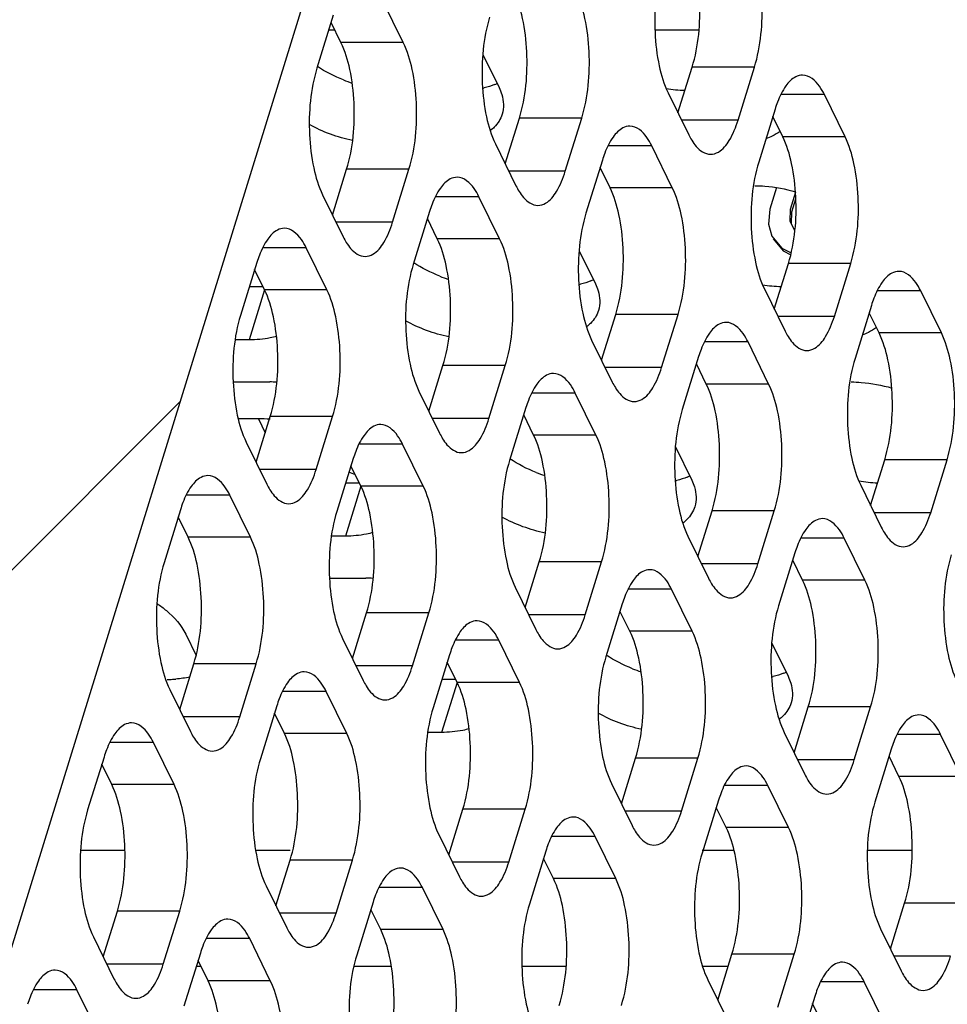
# Model space of a CAD drawing. Header units: millimetres. Extents: x 0 to 420, y 0 to 297.
# Tile 163 of 180: x 188.99 to 195.16, y 204.88 to 211.43. Entities that reach past the tile are written whole.
import ezdxf

# ---------------------------------------------------------------- set-up
doc = ezdxf.new("R2010")
doc.units = ezdxf.units.MM
doc.header["$LTSCALE"] = 23.1
doc.layers.get('0').update_dxf_attribs({"linetype": 'CONTINUOUS'})
doc.layers.add('ASSI', color=7, linetype='CONTINUOUS')

msp = doc.modelspace()

# ---------------------------------------------------------------- linework, layer by layer
at = {"color": 7, "linetype": 'CONTINUOUS'}
for p, q in [((186.149077, 196.231943), (191.66819, 214.091797)), ((194.026094, 210.315218), (193.98185, 210.172046)), ((194.120009, 210.172046), (194.155192, 210.285897)), ((194.129069, 210.153585), (194.155795, 210.24007)), ((193.98185, 210.172046), (193.973975, 210.072047)), ((194.118314, 210.092047), (194.120009, 210.172046)), ((194.127374, 210.073585), (194.129069, 210.153585)), ((193.973975, 210.072047), (193.995306, 209.992048)), ((194.145826, 210.032048), (194.118314, 210.092047)), ((193.995306, 209.992048), (194.062691, 209.912049)), ((194.004366, 209.973586), (194.07175, 209.893587)), ((194.062691, 209.912049), (194.12493, 209.880829)), ((194.07175, 209.893587), (194.062691, 209.912049)), ((194.07175, 209.893587), (194.122176, 209.868294)), ((189.398673, 205.907604), (189.693238, 205.907604)), ((190.562358, 205.907604), (190.792011, 205.907604)), ((193.532681, 205.907604), (193.74487, 205.907604)), ((194.632225, 205.907604), (194.92977, 205.907604)), ((190.199478, 205.133626), (190.167597, 205.133626)), ((191.46603, 205.133626), (191.215414, 205.133626)), ((192.627479, 205.133626), (192.333832, 205.133626)), ((193.705334, 205.133626), (193.535399, 205.133626))]:
    msp.add_line(p, q, dxfattribs=at)
at = {"color": 2, "linetype": 'CONTINUOUS'}
msp.add_line((183.269608, 202.099684), (190.061066, 208.891141), dxfattribs=at)
at = {"layer": 'ASSI', "color": 7, "linetype": 'CONTINUOUS'}
for p, q in [((191.544793, 211.279397), (191.407524, 211.559122)), ((191.07926, 211.462091), (190.97033, 211.109594)), ((191.130316, 211.279397), (191.064346, 211.41383)), ((192.074019, 211.199959), (192.181988, 210.979941)), ((193.37194, 210.81141), (193.465956, 211.115646)), ((193.771503, 210.763149), (193.880433, 211.115646)), ((193.305969, 210.945843), (193.443238, 210.666119)), ((194.483236, 210.653227), (194.345967, 210.932952)), ((194.017702, 210.835922), (193.908772, 210.483424)), ((192.223012, 210.471805), (192.317028, 210.77604)), ((192.622576, 210.423543), (192.731506, 210.77604)), ((194.068758, 210.653227), (194.002788, 210.78766)), ((192.157042, 210.606238), (192.294311, 210.326513)), ((193.334308, 210.313622), (193.19704, 210.593346)), ((191.074085, 210.132199), (191.168101, 210.436435)), ((191.473649, 210.083938), (191.582579, 210.436435)), ((192.868775, 210.496316), (192.759845, 210.143819)), ((192.919831, 210.313622), (192.853861, 210.448055)), ((191.008115, 210.266632), (191.145384, 209.986908)), ((192.185381, 209.974016), (192.048112, 210.253741)), ((191.719847, 210.15671), (191.610918, 209.804213)), ((191.770904, 209.974016), (191.704934, 210.108449)), ((191.036454, 209.634411), (190.899185, 209.914135)), ((192.714607, 209.894578), (192.822576, 209.67456)), ((190.57092, 209.817105), (190.46199, 209.464608)), ((194.012527, 209.506029), (194.106543, 209.810265)), ((194.412091, 209.457768), (194.521021, 209.810265)), ((190.621977, 209.634411), (190.556006, 209.768844)), ((190.612319, 209.654092), (190.520545, 209.654092)), ((193.946557, 209.640462), (194.083826, 209.360738)), ((195.123824, 209.347846), (194.986555, 209.627571)), ((194.65829, 209.530541), (194.54936, 209.178044)), ((192.8636, 209.166424), (192.957616, 209.47066)), ((193.263164, 209.118162), (193.372094, 209.47066)), ((194.709346, 209.347846), (194.643376, 209.482279)), ((190.518736, 209.301594), (190.426147, 209.301594)), ((192.79763, 209.300857), (192.934899, 209.021132)), ((193.974896, 209.008241), (193.837627, 209.287965)), ((193.509363, 209.190935), (193.400433, 208.838438)), ((191.714673, 208.826818), (191.808689, 209.131054)), ((192.114237, 208.778557), (192.223167, 209.131054)), ((193.560419, 209.008241), (193.494449, 209.142674)), ((190.413318, 209.02187), (190.656005, 209.02187)), ((191.648703, 208.961251), (191.785972, 208.681527)), ((192.825969, 208.668635), (192.6887, 208.94836)), ((192.360435, 208.85133), (192.251506, 208.498832)), ((192.411492, 208.668635), (192.345522, 208.803068)), ((190.580996, 208.776096), (190.446615, 208.776096)), ((190.565746, 208.487213), (190.659762, 208.791448)), ((190.965309, 208.438951), (191.074239, 208.791448)), ((190.499776, 208.621646), (190.637045, 208.341921)), ((191.677042, 208.32903), (191.539773, 208.608754)), ((193.355195, 208.589197), (193.463164, 208.369179)), ((191.211508, 208.511724), (191.102578, 208.159227)), ((194.653115, 208.200648), (194.747131, 208.504884)), ((195.052679, 208.152387), (195.161609, 208.504884)), ((191.262564, 208.32903), (191.196594, 208.463463)), ((191.252906, 208.348711), (191.161133, 208.348711)), ((194.587145, 208.335081), (194.724414, 208.055357)), ((190.528115, 207.989424), (190.390846, 208.269149)), ((190.062581, 208.172118), (189.953651, 207.819621)), ((193.504188, 207.861043), (193.598204, 208.165279)), ((193.903752, 207.812782), (194.012682, 208.165279)), ((190.113637, 207.989424), (190.047667, 208.123857)), ((191.159324, 207.996213), (191.066735, 207.996213)), ((193.438218, 207.995476), (193.575487, 207.715751)), ((194.615484, 207.70286), (194.478215, 207.982584)), ((194.14995, 207.885554), (194.041021, 207.533057)), ((192.355261, 207.521437), (192.449277, 207.825673)), ((192.754825, 207.473176), (192.863754, 207.825673)), ((194.201007, 207.70286), (194.135037, 207.837293)), ((191.053906, 207.716489), (191.296593, 207.716489)), ((192.289291, 207.65587), (192.42656, 207.376146)), ((193.466557, 207.363254), (193.329288, 207.642979)), ((191.206334, 207.181832), (191.30035, 207.486067)), ((191.605897, 207.13357), (191.714827, 207.486067)), ((193.001023, 207.545949), (192.892093, 207.193451)), ((193.05208, 207.363254), (192.986109, 207.497687)), ((190.098027, 207.343523), (190.166807, 207.203363)), ((191.140364, 207.316265), (191.277632, 207.03654)), ((192.31763, 207.023649), (192.180361, 207.303373)), ((193.995783, 207.283816), (194.103752, 207.063799)), ((191.852096, 207.206343), (191.743166, 206.853846)), ((191.903152, 207.023649), (191.837182, 207.158082)), ((190.057407, 206.842226), (190.151423, 207.146462)), ((190.45697, 206.793965), (190.5659, 207.146462)), ((191.893494, 207.04333), (191.801721, 207.04333)), ((189.991436, 206.976659), (190.128705, 206.696935)), ((191.168703, 206.684043), (191.031434, 206.963768)), ((190.703169, 206.866737), (190.594239, 206.51424)), ((194.144776, 206.555662), (194.238792, 206.859898)), ((194.54434, 206.507401), (194.65327, 206.859898)), ((190.754225, 206.684043), (190.688255, 206.818476)), ((191.799912, 206.690833), (191.707323, 206.690833)), ((194.078806, 206.690095), (194.216075, 206.41037)), ((195.256072, 206.397479), (195.118803, 206.677203)), ((190.019775, 206.344438), (189.882507, 206.624162)), ((194.790538, 206.580173), (194.681609, 206.227676)), ((189.554242, 206.527132), (189.445312, 206.174635)), ((192.995849, 206.216056), (193.089865, 206.520292)), ((193.395413, 206.167795), (193.504342, 206.520292)), ((194.841595, 206.397479), (194.775625, 206.531912)), ((189.605298, 206.344438), (189.539328, 206.478871)), ((192.929879, 206.350489), (193.067148, 206.070765)), ((194.107145, 206.057873), (193.969876, 206.337598)), ((193.641611, 206.240568), (193.532681, 205.888071)), ((191.846922, 205.876451), (191.940938, 206.180687)), ((192.246485, 205.828189), (192.355415, 206.180687)), ((193.692668, 206.057873), (193.626697, 206.192306)), ((191.780952, 206.010884), (191.91822, 205.731159)), ((192.958218, 205.718268), (192.820949, 205.997992)), ((192.492684, 205.900962), (192.383754, 205.548465)), ((192.54374, 205.718268), (192.47777, 205.852701)), ((190.697995, 205.536845), (190.792011, 205.841081)), ((191.097558, 205.488584), (191.206488, 205.841081)), ((190.632024, 205.671278), (190.769293, 205.391554)), ((191.809291, 205.378662), (191.672022, 205.658387)), ((191.343757, 205.561356), (191.234827, 205.208859)), ((194.785364, 205.250281), (194.87938, 205.554517)), ((189.549067, 205.19724), (189.643083, 205.501475)), ((189.948631, 205.148978), (190.057561, 205.501475)), ((191.394813, 205.378662), (191.328843, 205.513095)), ((189.483097, 205.331673), (189.620366, 205.051948)), ((194.719394, 205.384714), (194.856663, 205.104989)), ((190.660363, 205.039057), (190.523095, 205.318781)), ((190.19483, 205.221751), (190.0859, 204.869254)), ((193.636437, 204.910675), (193.730453, 205.214911)), ((194.036, 204.862414), (194.14493, 205.214911)), ((190.245886, 205.039057), (190.179916, 205.17349)), ((193.570467, 205.045108), (193.707736, 204.765384)), ((194.747733, 204.752492), (194.610464, 205.032217)), ((189.511436, 204.699451), (189.374167, 204.979175)), ((194.282199, 204.935187), (194.173269, 204.58269)), ((194.333255, 204.752492), (194.267285, 204.886925))]:
    msp.add_line(p, q, dxfattribs=at)
at = {"layer": 'ASSI', "color": 9, "linetype": 'CONTINUOUS'}
for p, q in [((191.090234, 211.361075), (191.048043, 211.361075)), ((193.510893, 211.361075), (193.218839, 211.361075)), ((191.544793, 211.279397), (191.130316, 211.279397)), ((193.880433, 211.115646), (193.465956, 211.115646)), ((194.345967, 210.932952), (194.055829, 210.932952)), ((192.731506, 210.77604), (192.317028, 210.77604)), ((193.771503, 210.763149), (193.395623, 210.763149)), ((194.483236, 210.653227), (194.068758, 210.653227)), ((193.19704, 210.593346), (192.906902, 210.593346)), ((191.582579, 210.436435), (191.168101, 210.436435)), ((192.622576, 210.423543), (192.246696, 210.423543)), ((193.334308, 210.313622), (192.919831, 210.313622)), ((192.048112, 210.253741), (191.757975, 210.253741)), ((191.473649, 210.083938), (191.097768, 210.083938)), ((192.185381, 209.974016), (191.770904, 209.974016)), ((190.899185, 209.914135), (190.609047, 209.914135)), ((194.521021, 209.810265), (194.106543, 209.810265)), ((190.621618, 209.634521), (190.518736, 209.301594)), ((191.036454, 209.634411), (190.621977, 209.634411)), ((194.986555, 209.627571), (194.696417, 209.627571)), ((193.372094, 209.47066), (192.957616, 209.47066)), ((194.412091, 209.457768), (194.036211, 209.457768)), ((195.123824, 209.347846), (194.709346, 209.347846)), ((193.837627, 209.287965), (193.54749, 209.287965)), ((192.223167, 209.131054), (191.808689, 209.131054)), ((193.263164, 209.118162), (192.887283, 209.118162)), ((193.974896, 209.008241), (193.560419, 209.008241)), ((192.6887, 208.94836), (192.398563, 208.94836)), ((190.580996, 208.776096), (190.626416, 208.683541)), ((191.074239, 208.791448), (190.659762, 208.791448)), ((192.114237, 208.778557), (191.738356, 208.778557)), ((192.825969, 208.668635), (192.411492, 208.668635)), ((191.539773, 208.608754), (191.249635, 208.608754)), ((195.161609, 208.504884), (194.747131, 208.504884)), ((190.965309, 208.438951), (190.589429, 208.438951)), ((191.262206, 208.32914), (191.159324, 207.996213)), ((191.677042, 208.32903), (191.262564, 208.32903)), ((190.390846, 208.269149), (190.100708, 208.269149)), ((194.012682, 208.165279), (193.598204, 208.165279)), ((195.052679, 208.152387), (194.676799, 208.152387)), ((190.528115, 207.989424), (190.113637, 207.989424)), ((194.478215, 207.982584), (194.188078, 207.982584)), ((192.863754, 207.825673), (192.449277, 207.825673)), ((193.903752, 207.812782), (193.527871, 207.812782)), ((194.615484, 207.70286), (194.201007, 207.70286)), ((193.329288, 207.642979), (193.03915, 207.642979)), ((191.714827, 207.486067), (191.30035, 207.486067)), ((192.754825, 207.473176), (192.378944, 207.473176)), ((193.466557, 207.363254), (193.05208, 207.363254)), ((192.180361, 207.303373), (191.890223, 207.303373)), ((190.5659, 207.146462), (190.151423, 207.146462)), ((191.605897, 207.13357), (191.230017, 207.13357)), ((191.031434, 206.963768), (190.741296, 206.963768)), ((191.902794, 207.023759), (191.799912, 206.690833)), ((192.31763, 207.023649), (191.903152, 207.023649)), ((194.65327, 206.859898), (194.238792, 206.859898)), ((190.45697, 206.793965), (190.08109, 206.793965)), ((191.168703, 206.684043), (190.754225, 206.684043)), ((195.118803, 206.677203), (194.828666, 206.677203)), ((189.882507, 206.624162), (189.592369, 206.624162)), ((193.504342, 206.520292), (193.089865, 206.520292)), ((194.54434, 206.507401), (194.168459, 206.507401)), ((195.256072, 206.397479), (194.841595, 206.397479)), ((190.019775, 206.344438), (189.605298, 206.344438)), ((193.969876, 206.337598), (193.679738, 206.337598)), ((192.355415, 206.180687), (191.940938, 206.180687)), ((193.395413, 206.167795), (193.019532, 206.167795)), ((194.107145, 206.057873), (193.692668, 206.057873)), ((192.820949, 205.997992), (192.530811, 205.997992)), ((191.206488, 205.841081), (190.792011, 205.841081)), ((192.246485, 205.828189), (191.870605, 205.828189)), ((192.958218, 205.718268), (192.54374, 205.718268)), ((191.672022, 205.658387), (191.381884, 205.658387)), ((195.293857, 205.554517), (194.87938, 205.554517)), ((190.057561, 205.501475), (189.643083, 205.501475)), ((191.097558, 205.488584), (190.721678, 205.488584)), ((191.809291, 205.378662), (191.394813, 205.378662)), ((190.523095, 205.318781), (190.232957, 205.318781)), ((194.14493, 205.214911), (193.730453, 205.214911)), ((195.184928, 205.20202), (194.809047, 205.20202)), ((189.948631, 205.148978), (189.572751, 205.148978)), ((190.660363, 205.039057), (190.245886, 205.039057)), ((194.610464, 205.032217), (194.320326, 205.032217)), ((189.374167, 204.979175), (189.08403, 204.979175))]:
    msp.add_line(p, q, dxfattribs=at)
at = {"layer": 'ASSI', "color": 7, "linetype": 'CONTINUOUS'}
for centre, radius, start, end in [((191.528351, 211.995465), 1.037383, 248.4342999, 251.8348987), ((191.951407, 211.514636), 0.552829, 282.6332346, 283.7836893), ((191.996656, 211.376506), 0.407276, 292.495016, 294.9920115), ((194.745174, 210.611965), 0.761166, 159.076552, 162.8887167), ((193.596247, 210.272359), 0.761166, 159.076552, 162.8887167), ((192.44732, 209.932754), 0.761166, 159.076552, 162.8887167), ((191.298393, 209.593148), 0.761166, 159.076552, 162.8887167), ((192.168939, 210.690084), 1.037383, 248.4342999, 251.8348987), ((192.591995, 210.209255), 0.552829, 282.6332346, 283.7836893), ((192.637244, 210.071125), 0.407276, 292.495016, 294.9920115), ((195.385762, 209.306584), 0.761166, 159.076552, 162.8887167), ((194.236835, 208.966978), 0.761166, 159.076552, 162.8887167), ((190.655623, 208.174917), 0.846953, 86.7780498, 89.9741258), ((193.087908, 208.627373), 0.761166, 159.076552, 162.8887167), ((190.581232, 207.195385), 1.580711, 87.164067, 90.0085293), ((191.938981, 208.287767), 0.761166, 159.076552, 162.8887167), ((190.799332, 207.344329), 1.142596, 68.0756815, 70.3425461), ((192.809527, 209.384703), 1.037383, 248.4342999, 251.8348987), ((193.232583, 208.903874), 0.552829, 282.6332346, 283.7836893), ((193.277832, 208.765744), 0.407276, 292.495016, 294.9920115), ((190.790054, 207.948162), 0.761166, 159.076552, 162.8887167), ((194.877423, 207.661598), 0.761166, 159.076552, 162.8887167), ((191.29621, 206.869536), 0.846953, 86.7780498, 89.9741258), ((193.728496, 207.321992), 0.761166, 159.076552, 162.8887167), ((192.579569, 206.982386), 0.761166, 159.076552, 162.8887167), ((193.450115, 208.079322), 1.037383, 248.4342999, 251.8348987), ((193.91842, 207.460364), 0.407276, 292.495016, 294.9920115), ((189.974637, 207.840912), 0.797582, 269.9982971, 271.0363969), ((189.975535, 207.804931), 0.761591, 271.0178598, 274.279312), ((193.873171, 207.598493), 0.552829, 282.6332346, 283.7836893), ((191.430641, 206.642781), 0.761166, 159.076552, 162.8887167), ((190.281714, 206.303175), 0.761166, 159.076552, 162.8887167), ((195.518011, 206.356217), 0.761166, 159.076552, 162.8887167), ((194.369084, 206.016611), 0.761166, 159.076552, 162.8887167), ((193.220157, 205.677005), 0.761166, 159.076552, 162.8887167), ((192.071229, 205.3374), 0.761166, 159.076552, 162.8887167), ((190.922302, 204.997794), 0.761166, 159.076552, 162.8887167), ((189.773375, 204.658189), 0.761166, 159.076552, 162.8887167), ((195.009672, 204.71123), 0.761166, 159.076552, 162.8887167)]:
    msp.add_arc(centre, radius, start, end, dxfattribs=at)
for points, knots in [([(193.465956, 211.115646), (193.509681, 211.257142), (193.528397, 211.485251), (193.495734, 211.768906), (193.45578, 211.902344), (193.42817, 211.958608)], [0, 0, 0, 0, 0.51848124, 0.78058459, 1, 1, 1, 1]), ([(193.880433, 211.115646), (193.924158, 211.257142), (193.942874, 211.485251), (193.910211, 211.768906), (193.870258, 211.902344), (193.842648, 211.958608)], [0, 0, 0, 0, 0.51848124, 0.78058459, 1, 1, 1, 1]), ([(193.268184, 211.788805), (193.224459, 211.64731), (193.205743, 211.4192), (193.238406, 211.135545), (193.278359, 211.002107), (193.305969, 210.945843)], [0, 0, 0, 0, 0.51848124, 0.78058459, 1, 1, 1, 1]), ([(192.317028, 210.77604), (192.360754, 210.917536), (192.37947, 211.145646), (192.346807, 211.429301), (192.306853, 211.562739), (192.279243, 211.619003)], [0, 0, 0, 0, 0.51848124, 0.78058459, 1, 1, 1, 1]), ([(192.731506, 210.77604), (192.775231, 210.917536), (192.793947, 211.145646), (192.761284, 211.429301), (192.721331, 211.562739), (192.69372, 211.619003)], [0, 0, 0, 0, 0.51848124, 0.78058459, 1, 1, 1, 1]), ([(192.119257, 211.4492), (192.075531, 211.307704), (192.056816, 211.079595), (192.089478, 210.79594), (192.129432, 210.662501), (192.157042, 210.606238)], [0, 0, 0, 0, 0.51848124, 0.78058459, 1, 1, 1, 1]), ([(191.168101, 210.436435), (191.211827, 210.577931), (191.230542, 210.80604), (191.19788, 211.089695), (191.157926, 211.223133), (191.130316, 211.279397)], [0, 0, 0, 0, 0.51848124, 0.78058459, 1, 1, 1, 1]), ([(191.582579, 210.436435), (191.626304, 210.577931), (191.64502, 210.80604), (191.612357, 211.089695), (191.572404, 211.223133), (191.544793, 211.279397)], [0, 0, 0, 0, 0.51848124, 0.78058459, 1, 1, 1, 1]), ([(190.97033, 211.109594), (190.926604, 210.968099), (190.907888, 210.739989), (190.940551, 210.456334), (190.980505, 210.322896), (191.008115, 210.266632)], [0, 0, 0, 0, 0.51848124, 0.78058459, 1, 1, 1, 1]), ([(194.20083, 211.062947), (194.184988, 211.062948), (194.139273, 211.04989), (194.078694, 210.984538), (194.048586, 210.921295), (194.034201, 210.883793)], [0, 0, 0, 0, 0.18501564, 0.53092222, 1, 1, 1, 1]), ([(194.345967, 210.932952), (194.336514, 210.952214), (194.305352, 211.008788), (194.245828, 211.062944), (194.20083, 211.062947)], [0, 0, 0, 0, 0.32287628, 1, 1, 1, 1]), ([(192.181988, 210.979941), (192.189253, 210.965136), (192.212091, 210.909504), (192.215518, 210.844531), (192.202585, 210.802729)], [0, 0, 0, 0, 0.2737353, 1, 1, 1, 1]), ([(192.202585, 210.802729), (192.1927, 210.770777), (192.167004, 210.730372), (192.132726, 210.700384), (192.123148, 210.692975)], [0, 0, 0, 0, 0.73417821, 1, 1, 1, 1]), ([(193.588375, 210.536124), (193.606473, 210.536122), (193.659988, 210.553973), (193.725844, 210.638077), (193.757057, 210.7164), (193.771503, 210.763149)], [0, 0, 0, 0, 0.1768175, 0.52196498, 1, 1, 1, 1]), ([(193.051903, 210.723341), (193.03606, 210.723342), (192.990346, 210.710284), (192.929767, 210.644932), (192.899659, 210.581689), (192.885274, 210.544187)], [0, 0, 0, 0, 0.18501564, 0.53092222, 1, 1, 1, 1]), ([(193.19704, 210.593346), (193.187587, 210.612608), (193.156424, 210.669182), (193.0969, 210.723338), (193.051903, 210.723341)], [0, 0, 0, 0, 0.32287628, 1, 1, 1, 1]), ([(193.463542, 210.629126), (193.472187, 210.615091), (193.501648, 210.572198), (193.551877, 210.536126), (193.588375, 210.536124)], [0, 0, 0, 0, 0.31113016, 1, 1, 1, 1]), ([(194.106543, 209.810265), (194.150269, 209.951761), (194.168985, 210.17987), (194.136322, 210.463525), (194.096368, 210.596964), (194.068758, 210.653227)], [0, 0, 0, 0, 0.51848124, 0.78058459, 1, 1, 1, 1]), ([(194.521021, 209.810265), (194.564746, 209.951761), (194.583462, 210.17987), (194.550799, 210.463525), (194.510846, 210.596964), (194.483236, 210.653227)], [0, 0, 0, 0, 0.51848124, 0.78058459, 1, 1, 1, 1]), ([(193.908772, 210.483424), (193.865047, 210.341929), (193.846331, 210.113819), (193.878994, 209.830164), (193.918947, 209.696726), (193.946557, 209.640462)], [0, 0, 0, 0, 0.51848124, 0.78058459, 1, 1, 1, 1]), ([(191.902976, 210.383736), (191.887133, 210.383737), (191.841418, 210.370678), (191.78084, 210.305327), (191.750732, 210.242084), (191.736347, 210.204581)], [0, 0, 0, 0, 0.18501564, 0.53092222, 1, 1, 1, 1]), ([(192.048112, 210.253741), (192.03866, 210.273003), (192.007497, 210.329577), (191.947973, 210.383732), (191.902976, 210.383736)], [0, 0, 0, 0, 0.32287628, 1, 1, 1, 1]), ([(192.439448, 210.196518), (192.457546, 210.196517), (192.511061, 210.214368), (192.576917, 210.298472), (192.608129, 210.376794), (192.622576, 210.423543)], [0, 0, 0, 0, 0.1768175, 0.52196498, 1, 1, 1, 1]), ([(192.957616, 209.47066), (193.001342, 209.612155), (193.020058, 209.840265), (192.987395, 210.12392), (192.947441, 210.257358), (192.919831, 210.313622)], [0, 0, 0, 0, 0.51848124, 0.78058459, 1, 1, 1, 1]), ([(193.372094, 209.47066), (193.415819, 209.612155), (193.434535, 209.840265), (193.401872, 210.12392), (193.361919, 210.257358), (193.334308, 210.313622)], [0, 0, 0, 0, 0.51848124, 0.78058459, 1, 1, 1, 1]), ([(193.883873, 210.327251), (193.905841, 210.327251), (193.996943, 210.323536), (194.087361, 210.306347), (194.153723, 210.286892)], [0, 0, 0, 0, 0.24108179, 1, 1, 1, 1]), ([(192.314615, 210.289521), (192.32326, 210.275485), (192.352721, 210.232593), (192.40295, 210.196521), (192.439448, 210.196518)], [0, 0, 0, 0, 0.31113016, 1, 1, 1, 1]), ([(192.759845, 210.143819), (192.716119, 210.002323), (192.697404, 209.774214), (192.730066, 209.490559), (192.77002, 209.357121), (192.79763, 209.300857)], [0, 0, 0, 0, 0.51848124, 0.78058459, 1, 1, 1, 1]), ([(190.754049, 210.04413), (190.738206, 210.044131), (190.692491, 210.031073), (190.631912, 209.965721), (190.601805, 209.902478), (190.58742, 209.864976)], [0, 0, 0, 0, 0.18501564, 0.53092222, 1, 1, 1, 1]), ([(190.899185, 209.914135), (190.889733, 209.933397), (190.85857, 209.989971), (190.799046, 210.044127), (190.754049, 210.04413)], [0, 0, 0, 0, 0.32287628, 1, 1, 1, 1]), ([(191.29052, 209.856913), (191.308619, 209.856911), (191.362134, 209.874762), (191.427989, 209.958866), (191.459202, 210.037189), (191.473649, 210.083938)], [0, 0, 0, 0, 0.1768175, 0.52196498, 1, 1, 1, 1]), ([(191.808689, 209.131054), (191.852415, 209.27255), (191.87113, 209.500659), (191.838467, 209.784314), (191.798514, 209.917752), (191.770904, 209.974016)], [0, 0, 0, 0, 0.51848124, 0.78058459, 1, 1, 1, 1]), ([(192.223167, 209.131054), (192.266892, 209.27255), (192.285608, 209.500659), (192.252945, 209.784314), (192.212991, 209.917752), (192.185381, 209.974016)], [0, 0, 0, 0, 0.51848124, 0.78058459, 1, 1, 1, 1]), ([(191.165687, 209.949915), (191.174333, 209.93588), (191.203794, 209.892987), (191.254023, 209.856915), (191.29052, 209.856913)], [0, 0, 0, 0, 0.31113016, 1, 1, 1, 1]), ([(191.610918, 209.804213), (191.567192, 209.662718), (191.548476, 209.434608), (191.581139, 209.150953), (191.621093, 209.017515), (191.648703, 208.961251)], [0, 0, 0, 0, 0.51848124, 0.78058459, 1, 1, 1, 1]), ([(194.841418, 209.757566), (194.825575, 209.757567), (194.779861, 209.744509), (194.719282, 209.679157), (194.689174, 209.615914), (194.674789, 209.578412)], [0, 0, 0, 0, 0.18501564, 0.53092222, 1, 1, 1, 1]), ([(194.986555, 209.627571), (194.977102, 209.646833), (194.945939, 209.703407), (194.886415, 209.757563), (194.841418, 209.757566)], [0, 0, 0, 0, 0.32287628, 1, 1, 1, 1]), ([(192.822576, 209.67456), (192.829841, 209.659755), (192.852679, 209.604123), (192.856106, 209.53915), (192.843173, 209.497349)], [0, 0, 0, 0, 0.2737353, 1, 1, 1, 1]), ([(190.659762, 208.791448), (190.703487, 208.932944), (190.722203, 209.161054), (190.68954, 209.444709), (190.649587, 209.578147), (190.621977, 209.634411)], [0, 0, 0, 0, 0.51848124, 0.78058459, 1, 1, 1, 1]), ([(191.074239, 208.791448), (191.117965, 208.932944), (191.136681, 209.161054), (191.104018, 209.444709), (191.064064, 209.578147), (191.036454, 209.634411)], [0, 0, 0, 0, 0.51848124, 0.78058459, 1, 1, 1, 1]), ([(190.46199, 209.464608), (190.418265, 209.323112), (190.399549, 209.095003), (190.432212, 208.811348), (190.472165, 208.677909), (190.499776, 208.621646)], [0, 0, 0, 0, 0.51848124, 0.78058459, 1, 1, 1, 1]), ([(192.843173, 209.497349), (192.833288, 209.465396), (192.807591, 209.424991), (192.773314, 209.395003), (192.763736, 209.387594)], [0, 0, 0, 0, 0.73417821, 1, 1, 1, 1]), ([(194.228963, 209.230743), (194.247061, 209.230741), (194.300576, 209.248592), (194.366432, 209.332696), (194.397645, 209.411019), (194.412091, 209.457768)], [0, 0, 0, 0, 0.1768175, 0.52196498, 1, 1, 1, 1]), ([(193.692491, 209.41796), (193.676648, 209.417961), (193.630934, 209.404903), (193.570355, 209.339551), (193.540247, 209.276308), (193.525862, 209.238806)], [0, 0, 0, 0, 0.18501564, 0.53092222, 1, 1, 1, 1]), ([(193.837627, 209.287965), (193.828175, 209.307227), (193.797012, 209.363801), (193.737488, 209.417957), (193.692491, 209.41796)], [0, 0, 0, 0, 0.32287628, 1, 1, 1, 1]), ([(190.702247, 209.325663), (190.688293, 209.321596), (190.628201, 209.306887), (190.566014, 209.301594), (190.518736, 209.301594)], [0, 0, 0, 0, 0.23514345, 1, 1, 1, 1]), ([(194.10413, 209.323745), (194.112775, 209.30971), (194.142236, 209.266817), (194.192465, 209.230745), (194.228963, 209.230743)], [0, 0, 0, 0, 0.31113016, 1, 1, 1, 1]), ([(194.747131, 208.504884), (194.790857, 208.64638), (194.809573, 208.874489), (194.77691, 209.158144), (194.736956, 209.291583), (194.709346, 209.347846)], [0, 0, 0, 0, 0.51848124, 0.78058459, 1, 1, 1, 1]), ([(195.161609, 208.504884), (195.205334, 208.64638), (195.22405, 208.874489), (195.191387, 209.158144), (195.151434, 209.291583), (195.123824, 209.347846)], [0, 0, 0, 0, 0.51848124, 0.78058459, 1, 1, 1, 1]), ([(194.54936, 209.178044), (194.505634, 209.036548), (194.486919, 208.808438), (194.519582, 208.524783), (194.559535, 208.391345), (194.587145, 208.335081)], [0, 0, 0, 0, 0.51848124, 0.78058459, 1, 1, 1, 1]), ([(192.543564, 209.078355), (192.527721, 209.078356), (192.482006, 209.065297), (192.421427, 208.999946), (192.39132, 208.936703), (192.376935, 208.899201)], [0, 0, 0, 0, 0.18501564, 0.53092222, 1, 1, 1, 1]), ([(192.6887, 208.94836), (192.679248, 208.967622), (192.648085, 209.024196), (192.588561, 209.078351), (192.543564, 209.078355)], [0, 0, 0, 0, 0.32287628, 1, 1, 1, 1]), ([(193.080036, 208.891137), (193.098134, 208.891136), (193.151649, 208.908987), (193.217505, 208.993091), (193.248717, 209.071413), (193.263164, 209.118162)], [0, 0, 0, 0, 0.1768175, 0.52196498, 1, 1, 1, 1]), ([(193.598204, 208.165279), (193.64193, 208.306774), (193.660645, 208.534884), (193.627983, 208.818539), (193.588029, 208.951977), (193.560419, 209.008241)], [0, 0, 0, 0, 0.51848124, 0.78058459, 1, 1, 1, 1]), ([(194.012682, 208.165279), (194.056407, 208.306774), (194.075123, 208.534884), (194.04246, 208.818539), (194.002507, 208.951977), (193.974896, 209.008241)], [0, 0, 0, 0, 0.51848124, 0.78058459, 1, 1, 1, 1]), ([(194.524461, 209.02187), (194.546429, 209.02187), (194.637531, 209.018155), (194.727949, 209.000966), (194.794311, 208.981511)], [0, 0, 0, 0, 0.24108179, 1, 1, 1, 1]), ([(192.955202, 208.98414), (192.963848, 208.970105), (192.993309, 208.927212), (193.043538, 208.89114), (193.080036, 208.891137)], [0, 0, 0, 0, 0.31113016, 1, 1, 1, 1]), ([(193.400433, 208.838438), (193.356707, 208.696942), (193.337991, 208.468833), (193.370654, 208.185178), (193.410608, 208.05174), (193.438218, 207.995476)], [0, 0, 0, 0, 0.51848124, 0.78058459, 1, 1, 1, 1]), ([(191.394636, 208.738749), (191.378794, 208.73875), (191.333079, 208.725692), (191.2725, 208.66034), (191.242393, 208.597097), (191.228008, 208.559595)], [0, 0, 0, 0, 0.18501564, 0.53092222, 1, 1, 1, 1]), ([(191.539773, 208.608754), (191.530321, 208.628016), (191.499158, 208.68459), (191.439634, 208.738746), (191.394636, 208.738749)], [0, 0, 0, 0, 0.32287628, 1, 1, 1, 1]), ([(191.931108, 208.551532), (191.949207, 208.55153), (192.002722, 208.569381), (192.068577, 208.653485), (192.09979, 208.731808), (192.114237, 208.778557)], [0, 0, 0, 0, 0.1768175, 0.52196498, 1, 1, 1, 1]), ([(192.449277, 207.825673), (192.493002, 207.967169), (192.511718, 208.195278), (192.479055, 208.478933), (192.439102, 208.612371), (192.411492, 208.668635)], [0, 0, 0, 0, 0.51848124, 0.78058459, 1, 1, 1, 1]), ([(192.863754, 207.825673), (192.90748, 207.967169), (192.926196, 208.195278), (192.893533, 208.478933), (192.853579, 208.612371), (192.825969, 208.668635)], [0, 0, 0, 0, 0.51848124, 0.78058459, 1, 1, 1, 1]), ([(191.806275, 208.644534), (191.814921, 208.630499), (191.844382, 208.587606), (191.894611, 208.551534), (191.931108, 208.551532)], [0, 0, 0, 0, 0.31113016, 1, 1, 1, 1]), ([(192.251506, 208.498832), (192.20778, 208.357337), (192.189064, 208.129227), (192.221727, 207.845572), (192.261681, 207.712134), (192.289291, 207.65587)], [0, 0, 0, 0, 0.51848124, 0.78058459, 1, 1, 1, 1]), ([(190.782181, 208.211926), (190.80028, 208.211925), (190.853795, 208.229775), (190.91965, 208.31388), (190.950863, 208.392202), (190.965309, 208.438951)], [0, 0, 0, 0, 0.1768175, 0.52196498, 1, 1, 1, 1]), ([(190.245709, 208.399144), (190.229867, 208.399145), (190.184152, 208.386086), (190.123573, 208.320735), (190.093465, 208.257492), (190.079081, 208.219989)], [0, 0, 0, 0, 0.18501564, 0.53092222, 1, 1, 1, 1]), ([(190.390846, 208.269149), (190.381393, 208.288411), (190.350231, 208.344984), (190.290707, 208.39914), (190.245709, 208.399144)], [0, 0, 0, 0, 0.32287628, 1, 1, 1, 1]), ([(193.463164, 208.369179), (193.470429, 208.354374), (193.493267, 208.298742), (193.496694, 208.233769), (193.483761, 208.191968)], [0, 0, 0, 0, 0.2737353, 1, 1, 1, 1]), ([(190.657348, 208.304929), (190.665993, 208.290893), (190.695455, 208.248001), (190.745684, 208.211929), (190.782181, 208.211926)], [0, 0, 0, 0, 0.31113016, 1, 1, 1, 1]), ([(191.30035, 207.486067), (191.344075, 207.627563), (191.362791, 207.855673), (191.330128, 208.139328), (191.290175, 208.272766), (191.262564, 208.32903)], [0, 0, 0, 0, 0.51848124, 0.78058459, 1, 1, 1, 1]), ([(191.714827, 207.486067), (191.758553, 207.627563), (191.777268, 207.855673), (191.744606, 208.139328), (191.704652, 208.272766), (191.677042, 208.32903)], [0, 0, 0, 0, 0.51848124, 0.78058459, 1, 1, 1, 1]), ([(191.102578, 208.159227), (191.058853, 208.017731), (191.040137, 207.789622), (191.0728, 207.505967), (191.112753, 207.372528), (191.140364, 207.316265)], [0, 0, 0, 0, 0.51848124, 0.78058459, 1, 1, 1, 1]), ([(193.483761, 208.191968), (193.473876, 208.160015), (193.448179, 208.11961), (193.413902, 208.089622), (193.404324, 208.082213)], [0, 0, 0, 0, 0.73417821, 1, 1, 1, 1]), ([(194.869551, 207.925362), (194.887649, 207.925361), (194.941164, 207.943211), (195.00702, 208.027315), (195.038232, 208.105638), (195.052679, 208.152387)], [0, 0, 0, 0, 0.1768175, 0.52196498, 1, 1, 1, 1]), ([(194.333079, 208.112579), (194.317236, 208.112581), (194.271521, 208.099522), (194.210943, 208.034171), (194.180835, 207.970927), (194.16645, 207.933425)], [0, 0, 0, 0, 0.18501564, 0.53092222, 1, 1, 1, 1]), ([(194.478215, 207.982584), (194.468763, 208.001846), (194.4376, 208.05842), (194.378076, 208.112576), (194.333079, 208.112579)], [0, 0, 0, 0, 0.32287628, 1, 1, 1, 1]), ([(191.342835, 208.020282), (191.32888, 208.016215), (191.268789, 208.001506), (191.206602, 207.996213), (191.159324, 207.996213)], [0, 0, 0, 0, 0.23514345, 1, 1, 1, 1]), ([(194.744718, 208.018364), (194.753363, 208.004329), (194.782824, 207.961436), (194.833053, 207.925364), (194.869551, 207.925362)], [0, 0, 0, 0, 0.31113016, 1, 1, 1, 1]), ([(190.151423, 207.146462), (190.195148, 207.287957), (190.213864, 207.516067), (190.181201, 207.799722), (190.141248, 207.93316), (190.113637, 207.989424)], [0, 0, 0, 0, 0.51848124, 0.78058459, 1, 1, 1, 1]), ([(190.5659, 207.146462), (190.609625, 207.287957), (190.628341, 207.516067), (190.595678, 207.799722), (190.555725, 207.93316), (190.528115, 207.989424)], [0, 0, 0, 0, 0.51848124, 0.78058459, 1, 1, 1, 1]), ([(189.953651, 207.819621), (189.909926, 207.678126), (189.89121, 207.450016), (189.923873, 207.166361), (189.963826, 207.032923), (189.991436, 206.976659)], [0, 0, 0, 0, 0.51848124, 0.78058459, 1, 1, 1, 1]), ([(193.720623, 207.585756), (193.738722, 207.585755), (193.792237, 207.603606), (193.858092, 207.68771), (193.889305, 207.766033), (193.903752, 207.812782)], [0, 0, 0, 0, 0.1768175, 0.52196498, 1, 1, 1, 1]), ([(195.189948, 207.872663), (195.146222, 207.731167), (195.127507, 207.503057), (195.160169, 207.219402), (195.200123, 207.085964), (195.227733, 207.0297)], [0, 0, 0, 0, 0.51848124, 0.78058459, 1, 1, 1, 1]), ([(193.184152, 207.772974), (193.168309, 207.772975), (193.122594, 207.759916), (193.062015, 207.694565), (193.031908, 207.631322), (193.017523, 207.59382)], [0, 0, 0, 0, 0.18501564, 0.53092222, 1, 1, 1, 1]), ([(193.329288, 207.642979), (193.319836, 207.662241), (193.288673, 207.718815), (193.229149, 207.772971), (193.184152, 207.772974)], [0, 0, 0, 0, 0.32287628, 1, 1, 1, 1]), ([(194.238792, 206.859898), (194.282518, 207.001393), (194.301233, 207.229503), (194.268571, 207.513158), (194.228617, 207.646596), (194.201007, 207.70286)], [0, 0, 0, 0, 0.51848124, 0.78058459, 1, 1, 1, 1]), ([(194.65327, 206.859898), (194.696995, 207.001393), (194.715711, 207.229503), (194.683048, 207.513158), (194.643094, 207.646596), (194.615484, 207.70286)], [0, 0, 0, 0, 0.51848124, 0.78058459, 1, 1, 1, 1]), ([(193.59579, 207.678759), (193.604436, 207.664724), (193.633897, 207.621831), (193.684126, 207.585759), (193.720623, 207.585756)], [0, 0, 0, 0, 0.31113016, 1, 1, 1, 1]), ([(189.907152, 207.548054), (189.928628, 207.533368), (190.003244, 207.476957), (190.068178, 207.404348), (190.098027, 207.343523)], [0, 0, 0, 0, 0.27745263, 1, 1, 1, 1]), ([(194.041021, 207.533057), (193.997295, 207.391561), (193.978579, 207.163452), (194.011242, 206.879797), (194.051196, 206.746359), (194.078806, 206.690095)], [0, 0, 0, 0, 0.51848124, 0.78058459, 1, 1, 1, 1]), ([(192.035224, 207.433368), (192.019382, 207.433369), (191.973667, 207.420311), (191.913088, 207.354959), (191.882981, 207.291716), (191.868596, 207.254214)], [0, 0, 0, 0, 0.18501564, 0.53092222, 1, 1, 1, 1]), ([(192.180361, 207.303373), (192.170909, 207.322635), (192.139746, 207.379209), (192.080222, 207.433365), (192.035224, 207.433368)], [0, 0, 0, 0, 0.32287628, 1, 1, 1, 1]), ([(192.571696, 207.246151), (192.589795, 207.246149), (192.64331, 207.264), (192.709165, 207.348104), (192.740378, 207.426427), (192.754825, 207.473176)], [0, 0, 0, 0, 0.1768175, 0.52196498, 1, 1, 1, 1]), ([(193.089865, 206.520292), (193.13359, 206.661788), (193.152306, 206.889897), (193.119643, 207.173552), (193.07969, 207.30699), (193.05208, 207.363254)], [0, 0, 0, 0, 0.51848124, 0.78058459, 1, 1, 1, 1]), ([(193.504342, 206.520292), (193.548068, 206.661788), (193.566784, 206.889897), (193.534121, 207.173552), (193.494167, 207.30699), (193.466557, 207.363254)], [0, 0, 0, 0, 0.51848124, 0.78058459, 1, 1, 1, 1]), ([(192.446863, 207.339153), (192.455509, 207.325118), (192.48497, 207.282225), (192.535199, 207.246153), (192.571696, 207.246151)], [0, 0, 0, 0, 0.31113016, 1, 1, 1, 1]), ([(192.892093, 207.193451), (192.848368, 207.051956), (192.829652, 206.823846), (192.862315, 206.540191), (192.902269, 206.406753), (192.929879, 206.350489)], [0, 0, 0, 0, 0.51848124, 0.78058459, 1, 1, 1, 1]), ([(190.886297, 207.093763), (190.870455, 207.093764), (190.82474, 207.080705), (190.764161, 207.015354), (190.734053, 206.952111), (190.719668, 206.914608)], [0, 0, 0, 0, 0.18501564, 0.53092222, 1, 1, 1, 1]), ([(191.031434, 206.963768), (191.021981, 206.98303), (190.990819, 207.039604), (190.931295, 207.093759), (190.886297, 207.093763)], [0, 0, 0, 0, 0.32287628, 1, 1, 1, 1]), ([(191.422769, 206.906545), (191.440868, 206.906544), (191.494383, 206.924395), (191.560238, 207.008499), (191.591451, 207.086821), (191.605897, 207.13357)], [0, 0, 0, 0, 0.1768175, 0.52196498, 1, 1, 1, 1]), ([(194.103752, 207.063799), (194.111017, 207.048993), (194.133855, 206.993361), (194.137281, 206.928388), (194.124349, 206.886587)], [0, 0, 0, 0, 0.2737353, 1, 1, 1, 1]), ([(191.297936, 206.999548), (191.306581, 206.985512), (191.336042, 206.94262), (191.386272, 206.906548), (191.422769, 206.906545)], [0, 0, 0, 0, 0.31113016, 1, 1, 1, 1]), ([(191.940938, 206.180687), (191.984663, 206.322182), (192.003379, 206.550292), (191.970716, 206.833947), (191.930763, 206.967385), (191.903152, 207.023649)], [0, 0, 0, 0, 0.51848124, 0.78058459, 1, 1, 1, 1]), ([(192.355415, 206.180687), (192.399141, 206.322182), (192.417856, 206.550292), (192.385194, 206.833947), (192.34524, 206.967385), (192.31763, 207.023649)], [0, 0, 0, 0, 0.51848124, 0.78058459, 1, 1, 1, 1]), ([(191.743166, 206.853846), (191.699441, 206.71235), (191.680725, 206.484241), (191.713388, 206.200586), (191.753341, 206.067148), (191.780952, 206.010884)], [0, 0, 0, 0, 0.51848124, 0.78058459, 1, 1, 1, 1]), ([(194.124349, 206.886587), (194.114464, 206.854634), (194.088767, 206.814229), (194.05449, 206.784241), (194.044912, 206.776832)], [0, 0, 0, 0, 0.73417821, 1, 1, 1, 1]), ([(190.273842, 206.56694), (190.29194, 206.566938), (190.345455, 206.584789), (190.411311, 206.668893), (190.442524, 206.747216), (190.45697, 206.793965)], [0, 0, 0, 0, 0.1768175, 0.52196498, 1, 1, 1, 1]), ([(194.973667, 206.807198), (194.957824, 206.8072), (194.912109, 206.794141), (194.851531, 206.72879), (194.821423, 206.665546), (194.807038, 206.628044)], [0, 0, 0, 0, 0.18501564, 0.53092222, 1, 1, 1, 1]), ([(195.118803, 206.677203), (195.109351, 206.696465), (195.078188, 206.753039), (195.018664, 206.807195), (194.973667, 206.807198)], [0, 0, 0, 0, 0.32287628, 1, 1, 1, 1]), ([(189.73737, 206.754157), (189.721527, 206.754158), (189.675813, 206.7411), (189.615234, 206.675748), (189.585126, 206.612505), (189.570741, 206.575003)], [0, 0, 0, 0, 0.18501564, 0.53092222, 1, 1, 1, 1]), ([(189.882507, 206.624162), (189.873054, 206.643424), (189.841891, 206.699998), (189.782367, 206.754154), (189.73737, 206.754157)], [0, 0, 0, 0, 0.32287628, 1, 1, 1, 1]), ([(191.983423, 206.714901), (191.969468, 206.710834), (191.909377, 206.696125), (191.84719, 206.690833), (191.799912, 206.690833)], [0, 0, 0, 0, 0.23514345, 1, 1, 1, 1]), ([(190.149009, 206.659942), (190.157654, 206.645907), (190.187115, 206.603014), (190.237344, 206.566942), (190.273842, 206.56694)], [0, 0, 0, 0, 0.31113016, 1, 1, 1, 1]), ([(190.792011, 205.841081), (190.835736, 205.982577), (190.854452, 206.210686), (190.821789, 206.494341), (190.781835, 206.627779), (190.754225, 206.684043)], [0, 0, 0, 0, 0.51848124, 0.78058459, 1, 1, 1, 1]), ([(191.206488, 205.841081), (191.250213, 205.982577), (191.268929, 206.210686), (191.236266, 206.494341), (191.196313, 206.627779), (191.168703, 206.684043)], [0, 0, 0, 0, 0.51848124, 0.78058459, 1, 1, 1, 1]), ([(190.594239, 206.51424), (190.550514, 206.372745), (190.531798, 206.144635), (190.564461, 205.86098), (190.604414, 205.727542), (190.632024, 205.671278)], [0, 0, 0, 0, 0.51848124, 0.78058459, 1, 1, 1, 1]), ([(194.361211, 206.280375), (194.37931, 206.280374), (194.432825, 206.298225), (194.49868, 206.382329), (194.529893, 206.460652), (194.54434, 206.507401)], [0, 0, 0, 0, 0.1768175, 0.52196498, 1, 1, 1, 1]), ([(193.82474, 206.467593), (193.808897, 206.467594), (193.763182, 206.454536), (193.702603, 206.389184), (193.672496, 206.325941), (193.658111, 206.288439)], [0, 0, 0, 0, 0.18501564, 0.53092222, 1, 1, 1, 1]), ([(193.969876, 206.337598), (193.960424, 206.35686), (193.929261, 206.413434), (193.869737, 206.46759), (193.82474, 206.467593)], [0, 0, 0, 0, 0.32287628, 1, 1, 1, 1]), ([(194.236378, 206.373378), (194.245024, 206.359343), (194.274485, 206.31645), (194.324714, 206.280378), (194.361211, 206.280375)], [0, 0, 0, 0, 0.31113016, 1, 1, 1, 1]), ([(194.87938, 205.554517), (194.923105, 205.696012), (194.941821, 205.924122), (194.909158, 206.207777), (194.869205, 206.341215), (194.841595, 206.397479)], [0, 0, 0, 0, 0.51848124, 0.78058459, 1, 1, 1, 1]), ([(189.643083, 205.501475), (189.686809, 205.642971), (189.705525, 205.871081), (189.672862, 206.154736), (189.632908, 206.288174), (189.605298, 206.344438)], [0, 0, 0, 0, 0.51848124, 0.78058459, 1, 1, 1, 1]), ([(190.057561, 205.501475), (190.101286, 205.642971), (190.120002, 205.871081), (190.087339, 206.154736), (190.047386, 206.288174), (190.019775, 206.344438)], [0, 0, 0, 0, 0.51848124, 0.78058459, 1, 1, 1, 1]), ([(189.445312, 206.174635), (189.401586, 206.033139), (189.382871, 205.80503), (189.415533, 205.521375), (189.455487, 205.387936), (189.483097, 205.331673)], [0, 0, 0, 0, 0.51848124, 0.78058459, 1, 1, 1, 1]), ([(194.681609, 206.227676), (194.637883, 206.086181), (194.619167, 205.858071), (194.65183, 205.574416), (194.691784, 205.440978), (194.719394, 205.384714)], [0, 0, 0, 0, 0.51848124, 0.78058459, 1, 1, 1, 1]), ([(192.675812, 206.127987), (192.65997, 206.127988), (192.614255, 206.11493), (192.553676, 206.049578), (192.523569, 205.986335), (192.509184, 205.948833)], [0, 0, 0, 0, 0.18501564, 0.53092222, 1, 1, 1, 1]), ([(192.820949, 205.997992), (192.811497, 206.017254), (192.780334, 206.073828), (192.72081, 206.127984), (192.675812, 206.127987)], [0, 0, 0, 0, 0.32287628, 1, 1, 1, 1]), ([(193.212284, 205.94077), (193.230383, 205.940768), (193.283898, 205.958619), (193.349753, 206.042723), (193.380966, 206.121046), (193.395413, 206.167795)], [0, 0, 0, 0, 0.1768175, 0.52196498, 1, 1, 1, 1]), ([(193.730453, 205.214911), (193.774178, 205.356407), (193.792894, 205.584516), (193.760231, 205.868171), (193.720278, 206.00161), (193.692668, 206.057873)], [0, 0, 0, 0, 0.51848124, 0.78058459, 1, 1, 1, 1]), ([(194.14493, 205.214911), (194.188656, 205.356407), (194.207372, 205.584516), (194.174709, 205.868171), (194.134755, 206.00161), (194.107145, 206.057873)], [0, 0, 0, 0, 0.51848124, 0.78058459, 1, 1, 1, 1]), ([(193.087451, 206.033772), (193.096097, 206.019737), (193.125558, 205.976844), (193.175787, 205.940772), (193.212284, 205.94077)], [0, 0, 0, 0, 0.31113016, 1, 1, 1, 1]), ([(193.532681, 205.888071), (193.488956, 205.746575), (193.47024, 205.518465), (193.502903, 205.23481), (193.542856, 205.101372), (193.570467, 205.045108)], [0, 0, 0, 0, 0.51848124, 0.78058459, 1, 1, 1, 1]), ([(191.526885, 205.788382), (191.511043, 205.788383), (191.465328, 205.775324), (191.404749, 205.709973), (191.374641, 205.64673), (191.360256, 205.609228)], [0, 0, 0, 0, 0.18501564, 0.53092222, 1, 1, 1, 1]), ([(191.672022, 205.658387), (191.662569, 205.677649), (191.631406, 205.734223), (191.571882, 205.788378), (191.526885, 205.788382)], [0, 0, 0, 0, 0.32287628, 1, 1, 1, 1]), ([(192.063357, 205.601164), (192.081456, 205.601163), (192.13497, 205.619014), (192.200826, 205.703118), (192.232039, 205.78144), (192.246485, 205.828189)], [0, 0, 0, 0, 0.1768175, 0.52196498, 1, 1, 1, 1]), ([(192.581526, 204.875306), (192.625251, 205.016801), (192.643967, 205.244911), (192.611304, 205.528566), (192.571351, 205.662004), (192.54374, 205.718268)], [0, 0, 0, 0, 0.51848124, 0.78058459, 1, 1, 1, 1]), ([(192.996003, 204.875306), (193.039729, 205.016801), (193.058444, 205.244911), (193.025781, 205.528566), (192.985828, 205.662004), (192.958218, 205.718268)], [0, 0, 0, 0, 0.51848124, 0.78058459, 1, 1, 1, 1]), ([(191.938524, 205.694167), (191.947169, 205.680132), (191.97663, 205.637239), (192.02686, 205.601167), (192.063357, 205.601164)], [0, 0, 0, 0, 0.31113016, 1, 1, 1, 1]), ([(192.383754, 205.548465), (192.340029, 205.406969), (192.321313, 205.17886), (192.353976, 204.895205), (192.393929, 204.761767), (192.421539, 204.705503)], [0, 0, 0, 0, 0.51848124, 0.78058459, 1, 1, 1, 1]), ([(190.91443, 205.261559), (190.932528, 205.261557), (190.986043, 205.279408), (191.051899, 205.363512), (191.083112, 205.441835), (191.097558, 205.488584)], [0, 0, 0, 0, 0.1768175, 0.52196498, 1, 1, 1, 1]), ([(190.377958, 205.448776), (190.362115, 205.448777), (190.316401, 205.435719), (190.255822, 205.370367), (190.225714, 205.307124), (190.211329, 205.269622)], [0, 0, 0, 0, 0.18501564, 0.53092222, 1, 1, 1, 1]), ([(190.523095, 205.318781), (190.513642, 205.338043), (190.482479, 205.394617), (190.422955, 205.448773), (190.377958, 205.448776)], [0, 0, 0, 0, 0.32287628, 1, 1, 1, 1]), ([(190.789597, 205.354561), (190.798242, 205.340526), (190.827703, 205.297633), (190.877932, 205.261561), (190.91443, 205.261559)], [0, 0, 0, 0, 0.31113016, 1, 1, 1, 1]), ([(191.432598, 204.5357), (191.476324, 204.677196), (191.49504, 204.905305), (191.462377, 205.18896), (191.422423, 205.322398), (191.394813, 205.378662)], [0, 0, 0, 0, 0.51848124, 0.78058459, 1, 1, 1, 1]), ([(191.847076, 204.5357), (191.890801, 204.677196), (191.909517, 204.905305), (191.876854, 205.18896), (191.836901, 205.322398), (191.809291, 205.378662)], [0, 0, 0, 0, 0.51848124, 0.78058459, 1, 1, 1, 1]), ([(191.234827, 205.208859), (191.191102, 205.067364), (191.172386, 204.839254), (191.205049, 204.555599), (191.245002, 204.422161), (191.272612, 204.365897)], [0, 0, 0, 0, 0.51848124, 0.78058459, 1, 1, 1, 1]), ([(195.001799, 204.974994), (195.019898, 204.974993), (195.073413, 204.992844), (195.139268, 205.076948), (195.170481, 205.155271), (195.184928, 205.20202)], [0, 0, 0, 0, 0.1768175, 0.52196498, 1, 1, 1, 1]), ([(189.765503, 204.921953), (189.783601, 204.921952), (189.837116, 204.939802), (189.902972, 205.023907), (189.934184, 205.102229), (189.948631, 205.148978)], [0, 0, 0, 0, 0.1768175, 0.52196498, 1, 1, 1, 1]), ([(194.465327, 205.162212), (194.449485, 205.162213), (194.40377, 205.149155), (194.343191, 205.083803), (194.313084, 205.02056), (194.298699, 204.983058)], [0, 0, 0, 0, 0.18501564, 0.53092222, 1, 1, 1, 1]), ([(194.610464, 205.032217), (194.601012, 205.051479), (194.569849, 205.108053), (194.510325, 205.162209), (194.465327, 205.162212)], [0, 0, 0, 0, 0.32287628, 1, 1, 1, 1]), ([(189.229031, 205.109171), (189.213188, 205.109172), (189.167473, 205.096113), (189.106895, 205.030762), (189.076787, 204.967519), (189.062402, 204.930016)], [0, 0, 0, 0, 0.18501564, 0.53092222, 1, 1, 1, 1]), ([(189.374167, 204.979175), (189.364715, 204.998437), (189.333552, 205.055011), (189.274028, 205.109167), (189.229031, 205.109171)], [0, 0, 0, 0, 0.32287628, 1, 1, 1, 1]), ([(194.876966, 205.067997), (194.885612, 205.053962), (194.915073, 205.011069), (194.965302, 204.974997), (195.001799, 204.974994)], [0, 0, 0, 0, 0.31113016, 1, 1, 1, 1]), ([(189.64067, 205.014956), (189.649315, 205.00092), (189.678776, 204.958028), (189.729005, 204.921956), (189.765503, 204.921953)], [0, 0, 0, 0, 0.31113016, 1, 1, 1, 1]), ([(190.283671, 204.196094), (190.327397, 204.33759), (190.346112, 204.5657), (190.31345, 204.849355), (190.273496, 204.982793), (190.245886, 205.039057)], [0, 0, 0, 0, 0.51848124, 0.78058459, 1, 1, 1, 1]), ([(190.698149, 204.196094), (190.741874, 204.33759), (190.76059, 204.5657), (190.727927, 204.849355), (190.687974, 204.982793), (190.660363, 205.039057)], [0, 0, 0, 0, 0.51848124, 0.78058459, 1, 1, 1, 1])]:
    msp.add_open_spline(points, degree=3, knots=knots, dxfattribs=at)
for points in [[(191.147042, 211.030703), (191.086461, 211.054656), (191.027734, 211.084429), (190.973359, 211.120307)], [(192.152481, 211.000218), (192.130028, 210.990914), (192.106727, 210.983519), (192.083122, 210.977727)], [(193.418191, 210.959792), (193.376771, 210.960938), (193.335357, 210.965087), (193.294461, 210.971751)], [(191.207399, 210.62742), (191.107314, 210.648349), (191.009087, 210.684299), (190.919825, 210.734171)], [(193.443238, 210.666119), (193.449435, 210.653491), (193.456165, 210.641102), (193.463542, 210.629126)], [(193.998552, 210.657015), (193.985139, 210.650546), (193.971336, 210.644847), (193.957312, 210.63984)], [(194.051803, 210.68877), (194.035158, 210.676521), (194.017168, 210.665991), (193.998552, 210.657015)], [(192.294311, 210.326513), (192.300508, 210.313886), (192.307237, 210.301497), (192.314615, 210.289521)], [(191.145384, 209.986908), (191.151581, 209.97428), (191.15831, 209.961891), (191.165687, 209.949915)], [(191.78763, 209.725322), (191.727049, 209.749275), (191.668322, 209.779048), (191.613947, 209.814926)], [(192.793069, 209.694837), (192.770616, 209.685533), (192.747315, 209.678138), (192.72371, 209.672346)], [(194.058779, 209.654411), (194.017359, 209.655557), (193.975945, 209.659706), (193.935048, 209.66637)], [(191.847987, 209.322039), (191.747902, 209.342968), (191.649675, 209.378918), (191.560413, 209.42879)], [(194.692391, 209.383389), (194.675746, 209.37114), (194.657756, 209.360611), (194.63914, 209.351634)], [(194.083826, 209.360738), (194.090023, 209.34811), (194.096753, 209.335722), (194.10413, 209.323745)], [(194.63914, 209.351634), (194.625727, 209.345165), (194.611924, 209.339466), (194.5979, 209.334459)], [(192.934899, 209.021132), (192.941096, 209.008505), (192.947825, 208.996116), (192.955202, 208.98414)], [(191.785972, 208.681527), (191.792168, 208.668899), (191.798898, 208.65651), (191.806275, 208.644534)], [(192.428218, 208.419941), (192.367637, 208.443894), (192.30891, 208.473667), (192.254534, 208.509545)], [(190.637045, 208.341921), (190.643241, 208.329294), (190.649971, 208.316905), (190.657348, 208.304929)], [(193.433657, 208.389457), (193.411204, 208.380152), (193.387903, 208.372757), (193.364298, 208.366965)], [(194.699367, 208.34903), (194.657947, 208.350176), (194.616533, 208.354325), (194.575636, 208.360989)], [(192.488575, 208.016658), (192.38849, 208.037587), (192.290263, 208.073537), (192.201, 208.123409)], [(194.724414, 208.055357), (194.730611, 208.042729), (194.73734, 208.030341), (194.744718, 208.018364)], [(193.575487, 207.715751), (193.581684, 207.703124), (193.588413, 207.690735), (193.59579, 207.678759)], [(192.42656, 207.376146), (192.432756, 207.363518), (192.439486, 207.351129), (192.446863, 207.339153)], [(193.068806, 207.11456), (193.008225, 207.138513), (192.949498, 207.168286), (192.895122, 207.204164)], [(190.124788, 207.058861), (190.094402, 207.052096), (190.063406, 207.047797), (190.032364, 207.045463)], [(191.277632, 207.03654), (191.283829, 207.023913), (191.290559, 207.011524), (191.297936, 206.999548)], [(194.074245, 207.084076), (194.051792, 207.074771), (194.028491, 207.067376), (194.004886, 207.061584)], [(193.129162, 206.711277), (193.029078, 206.732206), (192.93085, 206.768156), (192.841588, 206.818029)], [(190.128705, 206.696935), (190.134902, 206.684307), (190.141632, 206.671918), (190.149009, 206.659942)], [(194.216075, 206.41037), (194.222272, 206.397743), (194.229001, 206.385354), (194.236378, 206.373378)], [(193.067148, 206.070765), (193.073344, 206.058137), (193.080074, 206.045749), (193.087451, 206.033772)], [(191.91822, 205.731159), (191.924417, 205.718532), (191.931147, 205.706143), (191.938524, 205.694167)], [(190.769293, 205.391554), (190.77549, 205.378926), (190.78222, 205.366537), (190.789597, 205.354561)], [(194.856663, 205.104989), (194.862859, 205.092362), (194.869589, 205.079973), (194.876966, 205.067997)], [(189.620366, 205.051948), (189.626563, 205.039321), (189.633292, 205.026932), (189.64067, 205.014956)]]:
    msp.add_open_spline(points, degree=3, dxfattribs=at)

doc.saveas('drawing.dxf')
